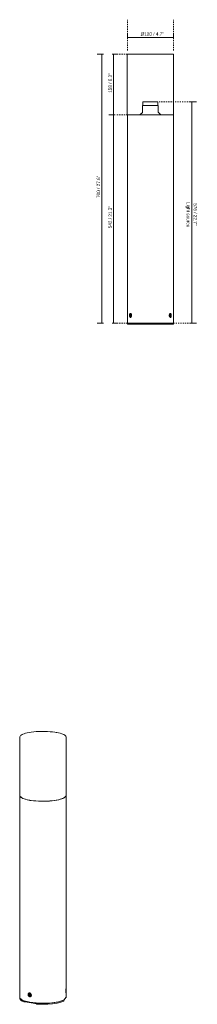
# Model space of a CAD drawing. Header units: millimetres. Extents: x -3130 to -2260, y -733 to 6585.
# Tile 1 of 3: x -2925 to -2463, y -733 to 1830. Entities that reach past the tile are written whole.
import ezdxf

# ---------------------------------------------------------------- set-up
doc = ezdxf.new("R2010")
doc.units = ezdxf.units.MM
doc.linetypes.add('Dash', pattern=[6, 3, -3])
doc.layers.add('A-ANNO-DIMS', color=7, linetype='Dash', lineweight=9, true_color=0xd2d2d2)
doc.layers.add('A-ANNO-DIMS-4', color=7, linetype='Continuous', lineweight=9)
doc.layers.add('E-LITE-EQPM', color=7, linetype='Continuous', lineweight=20)
doc.styles.add('Arial Narrow', font='ARIALN.TTF', dxfattribs={"height": 8.8})
doc.dimstyles.new('FARO_-_2_2mm_Arial_Narrow_mm_Inch_Left', dxfattribs={"dimscale": 304.8, "dimtxt": 9.006193, "dimasz": 0, "dimexe": 0.03937, "dimexo": 0.0625, "dimgap": 0.006562, "dimtad": 1, "dimdec": 0, "dimzin": 0, "dimdsep": 46, "dimtxsty": 'Arial Narrow', "dimblk1": 'NONE', "dimblk2": 'NONE', "dimsah": 1, "dimcen": 0.09, "dimadec": 0, "dimazin": 0, "dimtfac": 1, "dimtdec": 4, "dimtix": 1, "dimtmove": 0, "dimatfit": 3, "dimfxl": 0.013123, "dimfxlon": 1, "dimtvp": 1, "dimtolj": 1, "dimtzin": 0, "dimarcsym": 2})
doc.dimstyles.new('FARO_-_2_2mm_Arial_Narrow_mm_Inch_Right', dxfattribs={"dimscale": 304.8, "dimtxt": 9.006193, "dimasz": 0, "dimexe": 0.03937, "dimexo": 0.0625, "dimgap": 0.006562, "dimtad": 1, "dimdec": 0, "dimzin": 0, "dimdsep": 46, "dimtxsty": 'Arial Narrow', "dimblk1": 'NONE', "dimblk2": 'NONE', "dimsah": 1, "dimcen": 0.09, "dimadec": 0, "dimazin": 0, "dimtfac": 1, "dimtdec": 4, "dimtix": 1, "dimtmove": 0, "dimatfit": 3, "dimfxl": 0.013123, "dimfxlon": 1, "dimtvp": 1, "dimtolj": 1, "dimtzin": 0, "dimarcsym": 2})

# ---------------------------------------------------------------- blocks, each defined once
blk = doc.blocks.new('BEACON - 71750 KILA Dark grey beacon lamp H700 smoked-476546-Isometrico 2 PDF')
at = {"layer": 'E-LITE-EQPM', "lineweight": 9}
for p, q in [((-1294.8, -38.2), (-1294.8, -188.9)), ((-1173.8, -188.9), (-1173.8, -38.2)), ((-1294.8, -188.9), (-1294.7, -189.5)), ((-1294.3, -191), (-1294.3, -716.1)), ((-1294.2, -191.3), (-1294.2, -191.2)), ((-1174.3, -716.1), (-1174.3, -191)), ((-1173.8, -188.9), (-1173.9, -189.4)), ((-1294.3, -716.3), (-1294.3, -718.7)), ((-1270.8, -707), (-1268.8, -705.9)), ((-1269.5, -706.5), (-1270.8, -707)), ((-1270.8, -709.7), (-1270.8, -707)), ((-1270.8, -709.7), (-1269.5, -709.2)), ((-1268.8, -711.4), (-1270.8, -709.7)), ((-1269.6, -703.5), (-1270.5, -703.8)), ((-1268.7, -706.1), (-1269.5, -706.5)), ((-1269.5, -706.5), (-1269.5, -709.2)), ((-1269.5, -709.2), (-1267.7, -710.7)), ((-1268.8, -705.9), (-1266.9, -707.6)), ((-1266.9, -710.3), (-1268.8, -711.4)), ((-1267.2, -713.5), (-1266.3, -713.2)), ((-1266.9, -707.6), (-1266.9, -710.3)), ((-1266.1, -713.1), (-1266.2, -713.1)), ((-1174.8, -697.2), (-1174.6, -695.3)), ((-1174.8, -700), (-1174.8, -697.2)), ((-1174.8, -698.8), (-1174.4, -698.8)), ((-1174.6, -700.7), (-1174.8, -700)), ((-1174.8, -703.1), (-1174.7, -703.1)), ((-1174.4, -696.1), (-1174.7, -696.1)), ((-1174.6, -692.9), (-1174.5, -692.8)), ((-1174.5, -692.9), (-1174.6, -692.9)), ((-1174.6, -695.3), (-1174.4, -696.1)), ((-1174.4, -698.8), (-1174.6, -700.7)), ((-1174.5, -702.8), (-1174.6, -703.1)), ((-1174.5, -702.9), (-1174.6, -702.9)), ((-1174.4, -696.1), (-1174.4, -698.8)), ((-1174.4, -702.1), (-1174.4, -702.4)), ((-1278.9, -726.8), (-1279.9, -727)), ((-1275, -727.4), (-1254.6, -730.9)), ((-1254, -729.9), (-1254, -730.8)), ((-1252.2, -731), (-1254, -730.8)), ((-1251.1, -730.1), (-1251.1, -732.2)), ((-1180.2, -724.9), (-1180.2, -722.4))]:
    blk.add_line(p, q, dxfattribs=at)
for points in [[(-1294.8, -38.2, 0), (-1294.5, -36.5, 0), (-1293.7, -35, 0), (-1292.5, -33.7, 0), (-1290.9, -32.4, 0), (-1288.8, -31.2, 0), (-1286.3, -30, 0), (-1283.2, -28.8, 0), (-1279.5, -27.7, 0), (-1275.2, -26.6, 0), (-1270.2, -25.6, 0), (-1264.6, -24.7, 0), (-1258.4, -23.9, 0), (-1251.8, -23.3, 0), (-1244.8, -22.9, 0), (-1237.5, -22.7, 0), (-1230.2, -22.7, 0), (-1222.9, -22.9, 0), (-1215.9, -23.4, 0), (-1209.3, -24, 0), (-1203.3, -24.8, 0), (-1199.9, -25.3, 0)], [(-1173.8, -38.2, 0), (-1174.1, -36.5, 0), (-1174.9, -35, 0), (-1176.2, -33.7, 0), (-1177.8, -32.4, 0), (-1179.8, -31.2, 0), (-1182.3, -30, 0), (-1185.4, -28.8, 0), (-1189.1, -27.7, 0), (-1193.5, -26.6, 0), (-1198.4, -25.6, 0), (-1199.9, -25.3, 0)], [(-1294.7, -189.6, 0), (-1294.5, -190.6, 0), (-1293.7, -192.1, 0), (-1292.5, -193.4, 0), (-1290.9, -194.7, 0), (-1288.9, -195.9, 0), (-1286.3, -197.1, 0), (-1283.2, -198.2, 0), (-1279.5, -199.4, 0), (-1275.2, -200.5, 0), (-1270.2, -201.5, 0), (-1268.7, -201.8, 0)], [(-1268.8, -202.3, 0), (-1286.7, -197.5, 0), (-1294.2, -191.5, 0)], [(-1174.5, -191.3, 0), (-1178.8, -195.9, 0), (-1194.2, -201.2, 0), (-1217.5, -204.4, 0), (-1244.1, -204.8, 0), (-1268.8, -202.3, 0)], [(-1173.9, -189.4, 0), (-1174.1, -190.6, 0), (-1174.9, -192.1, 0), (-1176.1, -193.4, 0), (-1177.7, -194.7, 0), (-1179.8, -195.9, 0), (-1182.3, -197.1, 0), (-1185.4, -198.2, 0), (-1189.1, -199.4, 0), (-1193.4, -200.5, 0), (-1198.4, -201.5, 0), (-1204, -202.4, 0), (-1210.2, -203.2, 0), (-1216.8, -203.8, 0), (-1223.8, -204.2, 0), (-1231.1, -204.4, 0), (-1238.5, -204.4, 0), (-1245.7, -204.2, 0), (-1252.7, -203.7, 0), (-1259.3, -203.1, 0), (-1265.4, -202.3, 0), (-1268.7, -201.8, 0)], [(-1294.3, -715.8, 0), (-1293.8, -718.3, 0), (-1290.4, -721.5, 0), (-1284.2, -724.4, 0)], [(-1294.2, -715.3, 0), (-1294.2, -717, 0), (-1286.7, -723.2, 0), (-1268.8, -728, 0)], [(-1273, -707.6, 0), (-1272.9, -707, 0), (-1272.5, -705.4, 0), (-1271.5, -704.3, 0), (-1270.3, -703.6, 0), (-1268.8, -703.6, 0)], [(-1268.8, -713.6, 0), (-1273, -707.9, 0), (-1268.8, -703.7, 0)], [(-1268.8, -713.7, 0), (-1270.3, -713.2, 0), (-1271.5, -712.1, 0), (-1272.5, -710.5, 0), (-1272.9, -708.8, 0), (-1273, -708.2, 0)], [(-1268.8, -703.6, 0), (-1267.4, -704.1, 0), (-1266, -705.2, 0), (-1265, -706.7, 0), (-1264.5, -708.4, 0), (-1264.5, -710.2, 0), (-1265, -711.8, 0), (-1266, -713, 0), (-1267.4, -713.7, 0), (-1268.8, -713.7, 0)], [(-1268.8, -703.7, 0), (-1264.7, -709.4, 0), (-1268.8, -713.6, 0)], [(-1268.8, -728, 0), (-1244.1, -730.5, 0), (-1217.5, -730.1, 0), (-1194.2, -727, 0), (-1178.8, -721.6, 0), (-1174.4, -715.5, 0)], [(-1174.6, -703.1, 0), (-1174.7, -703.2, 0), (-1175, -702.7, 0), (-1175.1, -701.7, 0), (-1175.2, -700.1, 0), (-1175.2, -698.4, 0), (-1175.1, -696.6, 0), (-1175, -694.9, 0), (-1174.7, -693.7, 0), (-1174.6, -692.9, 0)], [(-1174.6, -702.9, 0), (-1175, -699.2, 0), (-1174.6, -693.1, 0)], [(-1174.6, -693.1, 0), (-1174.1, -696.8, 0), (-1174.5, -702.8, 0)], [(-1174.5, -692.8, 0), (-1174.4, -692.8, 0), (-1174.4, -692.9, 0)], [(-1284.2, -726.8, 0), (-1290.4, -723.9, 0), (-1293.8, -720.7, 0), (-1294.3, -718.6, 0)], [(-1284.2, -724.4, 0), (-1283.8, -724.5, 0), (-1283.2, -724.6, 0), (-1283.1, -724.7, 0)], [(-1279.9, -727, 0), (-1280.5, -727.1, 0), (-1281.2, -727.2, 0), (-1281.9, -727.2, 0), (-1282.6, -727.1, 0), (-1283.2, -727.1, 0), (-1283.8, -727, 0), (-1284.2, -726.8, 0)], [(-1275.8, -726.9, 0), (-1276, -726.8, 0), (-1276.5, -726.8, 0), (-1277.1, -726.7, 0), (-1277.7, -726.7, 0), (-1278.3, -726.8, 0), (-1278.9, -726.8, 0)], [(-1274.9, -727.4, 0), (-1275.3, -727.3, 0), (-1275.7, -727, 0), (-1276, -726.6, 0)], [(-1255.7, -729.7, 0), (-1255.6, -730.1, 0), (-1255.2, -730.5, 0), (-1254.9, -730.8, 0), (-1254.4, -730.9, 0), (-1254, -730.8, 0)], [(-1251.1, -731.1, 0), (-1251.6, -731, 0), (-1252.2, -731, 0)], [(-1248.9, -732.9, 0), (-1249.5, -732.8, 0), (-1250.1, -732.7, 0), (-1250.6, -732.6, 0), (-1250.9, -732.5, 0), (-1251.1, -732.3, 0), (-1251.1, -732.2, 0)], [(-1250.7, -730.1, 0), (-1250.6, -730.2, 0), (-1250.1, -730.3, 0), (-1249.5, -730.4, 0), (-1248.9, -730.5, 0)], [(-1248.9, -730.5, 0), (-1235.5, -730.9, 0), (-1222, -730.6, 0), (-1209.1, -729.5, 0), (-1197.5, -727.8, 0), (-1187.8, -725.5, 0), (-1180.5, -722.8, 0)], [(-1180.5, -725.2, 0), (-1187.8, -728, 0), (-1197.5, -730.3, 0), (-1209.1, -732, 0), (-1222, -733, 0), (-1235.5, -733.3, 0), (-1248.9, -732.9, 0)], [(-1180.5, -722.8, 0), (-1180.3, -722.6, 0), (-1180.2, -722.4, 0), (-1180.2, -722.4, 0)], [(-1180.2, -724.9, 0), (-1180.3, -725, 0), (-1180.5, -725.2, 0)]]:
    blk.add_polyline3d(points, dxfattribs=at)
blk = doc.blocks.new('BEACON - 71750 KILA Dark grey beacon lamp H700 smoked-476546-Frontal_PDF')
at = {"layer": 'E-LITE-EQPM'}
for p, q in [((-3129.8, 1739.5), (-3129.8, 1584)), ((-3008.8, 1584), (-3008.8, 1739.5)), ((-3129.3, 1582.5), (-3129.3, 1040.5)), ((-3069.3, 1582.5), (-3129.3, 1582.5)), ((-3122.3, 1583), (-3122.3, 1582.5)), ((-3009.3, 1582.5), (-3069.3, 1582.5)), ((-3016.3, 1582.5), (-3016.3, 1583)), ((-3009.3, 1040.5), (-3009.3, 1582.5)), ((-3122.5, 1061.9), (-3121.3, 1063.3)), ((-3122.5, 1059.1), (-3122.5, 1061.9)), ((-3120.4, 1061.9), (-3122.5, 1061.9)), ((-3121.3, 1057.7), (-3122.5, 1059.1)), ((-3120.4, 1059.1), (-3122.5, 1059.1)), ((-3120.8, 1065.6), (-3121.3, 1065.6)), ((-3121.3, 1063.3), (-3120.1, 1061.9)), ((-3120.1, 1059.1), (-3121.3, 1057.7)), ((-3121.3, 1055.4), (-3120.7, 1055.4)), ((-3120.3, 1062.1), (-3120.4, 1061.9)), ((-3120.4, 1061.9), (-3120.4, 1059.1)), ((-3120.4, 1059.1), (-3120.3, 1058.9)), ((-3120.1, 1061.9), (-3120.1, 1059.1)), ((-3018.6, 1061.9), (-3017.4, 1063.3)), ((-3018.6, 1059.1), (-3018.6, 1061.9)), ((-3017.4, 1057.7), (-3018.6, 1059.1)), ((-3018.2, 1061.9), (-3018.4, 1062.1)), ((-3018.4, 1058.9), (-3018.2, 1059.1)), ((-3018.2, 1059.1), (-3018.2, 1061.9)), ((-3016.2, 1061.9), (-3018.2, 1061.9)), ((-3016.2, 1059.1), (-3018.2, 1059.1)), ((-3017.4, 1065.6), (-3017.9, 1065.6)), ((-3017.9, 1055.4), (-3017.4, 1055.4)), ((-3017.4, 1063.3), (-3016.2, 1061.9)), ((-3016.2, 1059.1), (-3017.4, 1057.7)), ((-3016.2, 1061.9), (-3016.2, 1059.1)), ((-3129.3, 1040.5), (-3069.3, 1040.5)), ((-3129.3, 1040.3), (-3129.3, 1037.8)), ((-3129.3, 1040.3), (-3128.6, 1040.3)), ((-3128.6, 1037.8), (-3129.3, 1037.8)), ((-3128.6, 1040.3), (-3125, 1040.3)), ((-3125, 1037.8), (-3128.6, 1037.8)), ((-3125, 1040.3), (-3123.7, 1040.3)), ((-3123.7, 1037.8), (-3125, 1037.8)), ((-3123.7, 1040.3), (-3123.5, 1040.3)), ((-3121, 1037.8), (-3123.7, 1037.8)), ((-3120.6, 1037.8), (-3121, 1037.8)), ((-3120.6, 1037.8), (-3108.1, 1037.8)), ((-3108.1, 1040.3), (-3108.1, 1037.8)), ((-3108.1, 1040.3), (-3107, 1040.3)), ((-3107, 1037.8), (-3108.1, 1037.8)), ((-3107, 1040.3), (-3031.6, 1040.3)), ((-3031.6, 1037.8), (-3107, 1037.8)), ((-3081.8, 1040.3), (-3081.8, 1040.5)), ((-3069.3, 1040.5), (-3009.3, 1040.5)), ((-3056.8, 1040.5), (-3056.8, 1040.3)), ((-3031.6, 1040.3), (-3030.5, 1040.3)), ((-3030.5, 1037.8), (-3031.6, 1037.8)), ((-3030.5, 1037.8), (-3030.5, 1040.3)), ((-3030.5, 1037.8), (-3018.1, 1037.8)), ((-3017.7, 1037.8), (-3018.1, 1037.8)), ((-3014.9, 1037.8), (-3017.7, 1037.8)), ((-3015.2, 1040.3), (-3014.9, 1040.3)), ((-3014.9, 1040.3), (-3013.6, 1040.3)), ((-3013.6, 1037.8), (-3014.9, 1037.8)), ((-3013.6, 1040.3), (-3010, 1040.3)), ((-3010, 1037.8), (-3013.6, 1037.8)), ((-3010, 1040.3), (-3009.3, 1040.3)), ((-3009.3, 1037.8), (-3010, 1037.8)), ((-3009.3, 1037.8), (-3009.3, 1040.3))]:
    blk.add_line(p, q, dxfattribs=at)
at = {"layer": 'E-LITE-EQPM', "flags": 128}
for points in [[(-3129.8, 1739.5), (-3129.4, 1740.3), (-3128.8, 1740.5)], [(-3069.3, 1740.5), (-3076.6, 1740.5), (-3083.8, 1740.5), (-3090.8, 1740.5), (-3097.5, 1740.5), (-3103.7, 1740.5), (-3109.4, 1740.5), (-3114.5, 1740.5), (-3118.9, 1740.5), (-3122.6, 1740.5), (-3125.4, 1740.5), (-3127.4, 1740.5), (-3128.5, 1740.5), (-3128.8, 1740.5)], [(-3128.8, 1740.5), (-3128.3, 1740.5), (-3127, 1740.5), (-3124.8, 1740.5), (-3121.7, 1740.5), (-3117.8, 1740.5), (-3113.2, 1740.5), (-3107.9, 1740.5), (-3102.1, 1740.5), (-3095.7, 1740.5), (-3089, 1740.5), (-3081.9, 1740.5), (-3074.7, 1740.5), (-3069.3, 1740.5)], [(-3069.3, 1740.5), (-3062, 1740.5), (-3054.8, 1740.5), (-3047.8, 1740.5), (-3041.1, 1740.5), (-3034.9, 1740.5), (-3029.2, 1740.5), (-3024.1, 1740.5), (-3019.7, 1740.5), (-3016, 1740.5), (-3013.2, 1740.5), (-3011.2, 1740.5), (-3010.1, 1740.5), (-3009.9, 1740.5)], [(-3009.9, 1740.5), (-3010.3, 1740.5), (-3011.7, 1740.5), (-3013.9, 1740.5), (-3017, 1740.5), (-3020.8, 1740.5), (-3025.4, 1740.5), (-3030.7, 1740.5), (-3036.6, 1740.5), (-3042.9, 1740.5), (-3049.7, 1740.5), (-3056.7, 1740.5), (-3064, 1740.5), (-3069.3, 1740.5)], [(-3009.9, 1740.5), (-3009, 1740.1), (-3008.8, 1739.5)], [(-3128.8, 1583), (-3129.6, 1583.4), (-3129.8, 1584)], [(-3122.3, 1583), (-3122.6, 1583), (-3125.5, 1583), (-3127.5, 1583), (-3128.6, 1583), (-3128.8, 1583)], [(-3128.8, 1583), (-3128.4, 1583), (-3127, 1583), (-3124.8, 1583), (-3121.7, 1583), (-3117.8, 1583), (-3113.2, 1583), (-3108, 1583), (-3102.1, 1583), (-3095.8, 1583), (-3089, 1583), (-3081.9, 1583), (-3074.7, 1583), (-3069.3, 1583)], [(-3069.3, 1583), (-3062, 1583), (-3054.8, 1583), (-3047.8, 1583), (-3041.1, 1583), (-3034.9, 1583), (-3029.2, 1583), (-3024.1, 1583), (-3019.7, 1583), (-3016, 1583), (-3013.2, 1583), (-3011.2, 1583), (-3010.1, 1583), (-3009.8, 1583)], [(-3009.8, 1583), (-3010.3, 1583), (-3011.6, 1583), (-3013.9, 1583), (-3016.3, 1583)], [(-3008.8, 1584), (-3009.2, 1583.2), (-3009.8, 1583)]]:
    blk.add_lwpolyline(points, dxfattribs=at)
at = {"layer": 'E-LITE-EQPM'}
for centre, major_axis, ratio, start_param, end_param in [((-3121.3, 1060.5), (0, 5.08), 0.5, 0, 3.141593), ((-3121.3, 1060.5), (0, 5.08), 0.5, 3.141593, 6.283185), ((-3017.4, 1060.5), (0, 5.08), 0.5, 0, 3.141593), ((-3017.4, 1060.5), (0, 5.08), 0.5, 3.141593, 6.283185), ((-3120.6, 1041.3), (0, 3.49), 0.866025, 1.798113, 3.141593), ((-3108.1, 1041.3), (0, 3.49), 0.866025, 1.798113, 3.123427), ((-3108.1, 1041.3), (0, 0.99), 0.866025, 2.494886, 3.072689), ((-3030.6, 1041.3), (0, 3.49), 0.866025, 3.159758, 4.485072), ((-3030.6, 1041.3), (0, 0.99), 0.866025, 3.210496, 3.788299), ((-3018.1, 1041.3), (0, 3.49), 0.866025, 3.141593, 4.485072)]:
    blk.add_ellipse(centre, major_axis=major_axis, ratio=ratio, start_param=start_param, end_param=end_param, dxfattribs=at)
for points, knots in [([(-3123.4, 1057.9), (-3123.5, 1058.1), (-3123.6, 1058.7), (-3123.7, 1059.7), (-3123.7, 1060.5), (-3123.7, 1061.3), (-3123.6, 1062), (-3123.5, 1063), (-3123.2, 1063.9), (-3122.8, 1064.7), (-3122.2, 1065.5), (-3121.7, 1065.7), (-3121.3, 1065.7)], [0.3333333, 0.3333333, 0.3333333, 0.3333333, 0.3888889, 0.4444444, 0.5138889, 0.5486111, 0.5833333, 0.6527778, 0.7222222, 0.7916667, 0.8611111, 1, 1, 1, 1]), ([(-3123.1, 1064.1), (-3123, 1064.3), (-3122.8, 1064.8), (-3122.2, 1065.5), (-3121.7, 1065.7), (-3121.3, 1065.7)], [0.7437909, 0.7437909, 0.7437909, 0.7437909, 0.7916667, 0.8611111, 1, 1, 1, 1]), ([(-3121.3, 1055.3), (-3121.4, 1055.3), (-3121.7, 1055.3), (-3122.2, 1055.5), (-3122.6, 1055.9), (-3122.8, 1056.4), (-3123, 1056.7), (-3123.1, 1056.9)], [0, 0, 0, 0, 0.0555556, 0.1111111, 0.1666667, 0.2222222, 0.2561164, 0.2561164, 0.2561164, 0.2561164]), ([(-3121.3, 1065.7), (-3121, 1065.7), (-3120.5, 1065.6), (-3119.9, 1065.1), (-3119.5, 1064.5), (-3119.1, 1063.9), (-3118.8, 1063.1), (-3118.6, 1062.3), (-3118.5, 1061.3), (-3118.4, 1060.5), (-3118.5, 1059.7), (-3118.6, 1059), (-3118.8, 1058), (-3119.1, 1057.1), (-3119.6, 1056.3), (-3120.3, 1055.5), (-3120.9, 1055.3), (-3121.3, 1055.3)], [0, 0, 0, 0, 0.111111, 0.166667, 0.222222, 0.277778, 0.333333, 0.388889, 0.444444, 0.513889, 0.548611, 0.583333, 0.652778, 0.722222, 0.791667, 0.861111, 1, 1, 1, 1]), ([(-3017.4, 1055.3), (-3017.5, 1055.3), (-3017.8, 1055.3), (-3018.3, 1055.5), (-3018.7, 1055.9), (-3019.1, 1056.5), (-3019.5, 1057.1), (-3019.8, 1057.9), (-3020, 1058.7), (-3020.2, 1059.7), (-3020.2, 1060.5), (-3020.2, 1061.3), (-3020.1, 1062), (-3019.9, 1063), (-3019.5, 1063.9), (-3019, 1064.7), (-3018.3, 1065.5), (-3017.8, 1065.7), (-3017.4, 1065.7)], [0, 0, 0, 0, 0.055556, 0.111111, 0.166667, 0.222222, 0.277778, 0.333333, 0.388889, 0.444444, 0.513889, 0.548611, 0.583333, 0.652778, 0.722222, 0.791667, 0.861111, 1, 1, 1, 1]), ([(-3017.4, 1065.7), (-3017, 1065.7), (-3016.6, 1065.6), (-3016.1, 1065.1), (-3015.8, 1064.6), (-3015.6, 1064.3), (-3015.6, 1064.1)], [0, 0, 0, 0, 0.1111111, 0.1666667, 0.2222222, 0.2562091, 0.2562091, 0.2562091, 0.2562091]), ([(-3015.2, 1063.1), (-3015.2, 1062.9), (-3015.1, 1062.3), (-3014.9, 1061.3), (-3014.9, 1060.5), (-3015, 1059.7), (-3015, 1059), (-3015.2, 1058), (-3015.4, 1057.1), (-3015.8, 1056.3), (-3016.4, 1055.5), (-3017, 1055.3), (-3017.4, 1055.3)], [0.3333333, 0.3333333, 0.3333333, 0.3333333, 0.3888889, 0.4444444, 0.5138889, 0.5486111, 0.5833333, 0.6527778, 0.7222222, 0.7916667, 0.8611111, 1, 1, 1, 1]), ([(-3015.6, 1056.9), (-3015.6, 1056.7), (-3015.9, 1056.2), (-3016.4, 1055.5), (-3017, 1055.3), (-3017.4, 1055.3)], [0.7438836, 0.7438836, 0.7438836, 0.7438836, 0.7916667, 0.8611111, 1, 1, 1, 1])]:
    blk.add_open_spline(points, degree=3, knots=knots, dxfattribs=at)
for points in [[(-3123.4, 1062.9), (-3123.4, 1063), (-3123.4, 1063.1), (-3123.4, 1063.1)], [(-3015.2, 1058.1), (-3015.2, 1058), (-3015.2, 1057.9), (-3015.2, 1057.9)]]:
    blk.add_open_spline(points, degree=3, dxfattribs=at)
blk = doc.blocks.new('DIMBLOCK1-Frontal_PDF')
at = {"layer": 'A-ANNO-DIMS-4', "color": 251, "true_color": 0x5b5b5b}
for p, q in [((-2707, 1740.5), (-2723, 1740.5)), ((-2711, 1740.5), (-2711, 1040.5)), ((-2711, 1740.5), (-2707, 1740.5)), ((-2707, 1040.5), (-2723, 1040.5)), ((-2711, 1040.5), (-2707, 1040.5))]:
    blk.add_line(p, q, dxfattribs=at)
at = {"layer": 'A-ANNO-DIMS-4', "color": 0, "insert": (-2724.3, 1366.3), "char_height": 8.8, "width": 58.154, "attachment_point": 1, "rotation": 90, "line_spacing_factor": 0.974696, "style": 'Arial Narrow'}
blk.add_mtext('700 / 27.6"', dxfattribs=at)
blk = doc.blocks.new('_None')
blk = doc.blocks.new('DIMBLOCK2-Frontal_PDF')
at = {"layer": 'A-ANNO-DIMS-4', "color": 251, "true_color": 0x5b5b5b}
for p, q in [((-2476.7, 1616.3), (-2480.7, 1616.3)), ((-2476.9, 1616.3), (-2464.7, 1616.3)), ((-2476.7, 1616.3), (-2476.7, 1040.5)), ((-2476.7, 1040.5), (-2480.7, 1040.5)), ((-2476.9, 1040.5), (-2464.7, 1040.5))]:
    blk.add_line(p, q, dxfattribs=at)
at = {"layer": 'A-ANNO-DIMS-4', "color": 0, "char_height": 8.8, "attachment_point": 1, "rotation": 270, "line_spacing_factor": 0.974696, "style": 'Arial Narrow'}
for s, insert, width in [('Light source', (-2481.6, 1355.8), 65.702), ('576 / 22.7"', (-2463.3, 1352.6), 58.154)]:
    blk.add_mtext(s, dxfattribs=dict(at, insert=insert, width=width))
blk = doc.blocks.new('DIMBLOCK3-Frontal_PDF')
at = {"layer": 'A-ANNO-DIMS-4', "color": 251, "true_color": 0x5b5b5b}
for p, q in [((-2680.4, 1740.5), (-2684.4, 1740.5)), ((-2680.7, 1740.5), (-2668.4, 1740.5)), ((-2680.4, 1740.5), (-2680.4, 1582.5)), ((-2676.4, 1582.5), (-2692.4, 1582.5)), ((-2680.4, 1582.5), (-2676.4, 1582.5))]:
    blk.add_line(p, q, dxfattribs=at)
at = {"layer": 'A-ANNO-DIMS-4', "color": 0, "insert": (-2693.8, 1640.1), "char_height": 8.8, "width": 51.464, "attachment_point": 1, "rotation": 90, "line_spacing_factor": 0.974696, "style": 'Arial Narrow'}
blk.add_mtext('158 / 6.2"', dxfattribs=at)
blk = doc.blocks.new('DIMBLOCK4-Frontal_PDF')
at = {"layer": 'A-ANNO-DIMS-4', "color": 251, "true_color": 0x5b5b5b}
for p, q in [((-2676.4, 1582.5), (-2692.4, 1582.5)), ((-2680.4, 1582.5), (-2680.4, 1040.5)), ((-2680.4, 1582.5), (-2676.4, 1582.5)), ((-2680.4, 1040.5), (-2684.4, 1040.5)), ((-2680.7, 1040.5), (-2668.4, 1040.5))]:
    blk.add_line(p, q, dxfattribs=at)
at = {"layer": 'A-ANNO-DIMS-4', "color": 0, "insert": (-2693.8, 1287.3), "char_height": 8.8, "width": 58.154, "attachment_point": 1, "rotation": 90, "line_spacing_factor": 0.974696, "style": 'Arial Narrow'}
blk.add_mtext('542 / 21.3"', dxfattribs=at)
blk = doc.blocks.new('DIMBLOCK5-Frontal_PDF')
at = {"layer": 'A-ANNO-DIMS-4', "color": 251, "true_color": 0x5b5b5b}
for p, q in [((-2644.6, 1783.9), (-2644.6, 1796.1)), ((-2524.6, 1783.9), (-2524.6, 1796.1)), ((-2644.6, 1784.1), (-2524.6, 1784.1)), ((-2644.6, 1784.1), (-2644.6, 1780.1)), ((-2524.6, 1784.1), (-2524.6, 1780.1))]:
    blk.add_line(p, q, dxfattribs=at)
at = {"layer": 'A-ANNO-DIMS-4', "color": 0, "insert": (-2610, 1797.5), "char_height": 8.8, "width": 60.899, "attachment_point": 1, "line_spacing_factor": 0.974696, "style": 'Arial Narrow'}
blk.add_mtext('Ø120 / 4.7"', dxfattribs=at)

msp = doc.modelspace()

# ---------------------------------------------------------------- linework, layer by layer
at = {"layer": 'A-ANNO-DIMS'}
for p, q in [((-2644.6, 1750.5), (-2644.6, 1830.5)), ((-2524.6, 1750.5), (-2524.6, 1830.5)), ((-2644.6, 1740.5), (-2684.6, 1740.5)), ((-2568.2, 1616.3), (-2473.2, 1616.3)), ((-2644.6, 1582.5), (-2674.6, 1582.5)), ((-2644.6, 1040.5), (-2684.6, 1040.5)), ((-2524.6, 1040.5), (-2473.2, 1040.5))]:
    msp.add_line(p, q, dxfattribs=at)
at = {"layer": 'E-LITE-EQPM'}
for p, q in [((-2604.2, 1616.3), (-2604.2, 1607.5)), ((-2604.2, 1616.3), (-2565.1, 1616.3)), ((-2565.1, 1616.3), (-2565.1, 1607.5)), ((-2605, 1607.5), (-2605, 1589.5)), ((-2605, 1607.5), (-2564.3, 1607.5)), ((-2564.3, 1607.5), (-2564.3, 1589.5)), ((-2611.8, 1582.5), (-2605.4, 1588.6)), ((-2557.5, 1582.5), (-2563.9, 1588.6))]:
    msp.add_line(p, q, dxfattribs=at)
for centre, start, end in [((-2606.2, 1589.5), 313.3624, 0), ((-2563, 1589.5), 180, 226.6376)]:
    msp.add_arc(centre, 1.26, start, end, dxfattribs=at)

# ---------------------------------------------------------------- block references
msp.add_blockref('BEACON - 71750 KILA Dark grey beacon lamp H700 smoked-476546-Frontal_PDF', (484.7, 0), dxfattribs=at)
at = {"layer": 'E-LITE-EQPM', "lineweight": 9}
msp.add_blockref('BEACON - 71750 KILA Dark grey beacon lamp H700 smoked-476546-Isometrico 2 PDF', (-1629.9, 0), dxfattribs=at)

# ---------------------------------------------------------------- dimensions: what is measured, and where the dimension line sits
at = {"layer": 'A-ANNO-DIMS', "color": 251, "linetype": 'Continuous', "true_color": 0x5b5b5b}
dim = msp.add_linear_dim(base=(-2524.6, 1784.1), p1=(-2644.6, 1780.1), p2=(-2524.6, 1780.1), text='Ø<>', dimstyle='FARO_-_2_2mm_Arial_Narrow_mm_Inch_Left', override={"dimpost": '<>', "dimfxl": 120}, dxfattribs=at)
dim.commit()
dim.dimension.update_dxf_attribs({"geometry": 'DIMBLOCK5-Frontal_PDF', "text_midpoint": (-2584.6, 1791.9)})
for base, p1, p2, override, picture, middle in [((-2711, 1040.5), (-2707, 1740.5), (-2707, 1040.5), {"dimpost": '<>', "dimfxl": 700}, 'DIMBLOCK1-Frontal_PDF', (-2718.7, 1390.5)), ((-2680.4, 1582.5), (-2684.4, 1740.5), (-2676.4, 1582.5), {"dimpost": '<>', "dimfxl": 158.202402}, 'DIMBLOCK3-Frontal_PDF', (-2688.1, 1661.5)), ((-2680.4, 1040.5), (-2676.4, 1582.5), (-2684.4, 1040.5), {"dimpost": '<>', "dimfxl": 542.059037}, 'DIMBLOCK4-Frontal_PDF', (-2688.1, 1311.5))]:
    dim = msp.add_linear_dim(base=base, p1=p1, p2=p2, angle=90, dimstyle='FARO_-_2_2mm_Arial_Narrow_mm_Inch_Left', override=override, dxfattribs=at)
    dim.commit()
    dim.dimension.update_dxf_attribs({"geometry": picture, "text_midpoint": middle})
dim = msp.add_linear_dim(base=(-2476.7, 1040.5), p1=(-2480.7, 1616.3), p2=(-2480.7, 1040.5), angle=90, text='<>\\XLight source', dimstyle='FARO_-_2_2mm_Arial_Narrow_mm_Inch_Right', override={"dimtad": 4, "dimpost": '<>', "dimfxl": 575.752463}, dxfattribs=at)
dim.commit()
dim.dimension.update_dxf_attribs({"geometry": 'DIMBLOCK2-Frontal_PDF', "text_midpoint": (-2476.7, 1328.4)})

doc.saveas('drawing.dxf')
